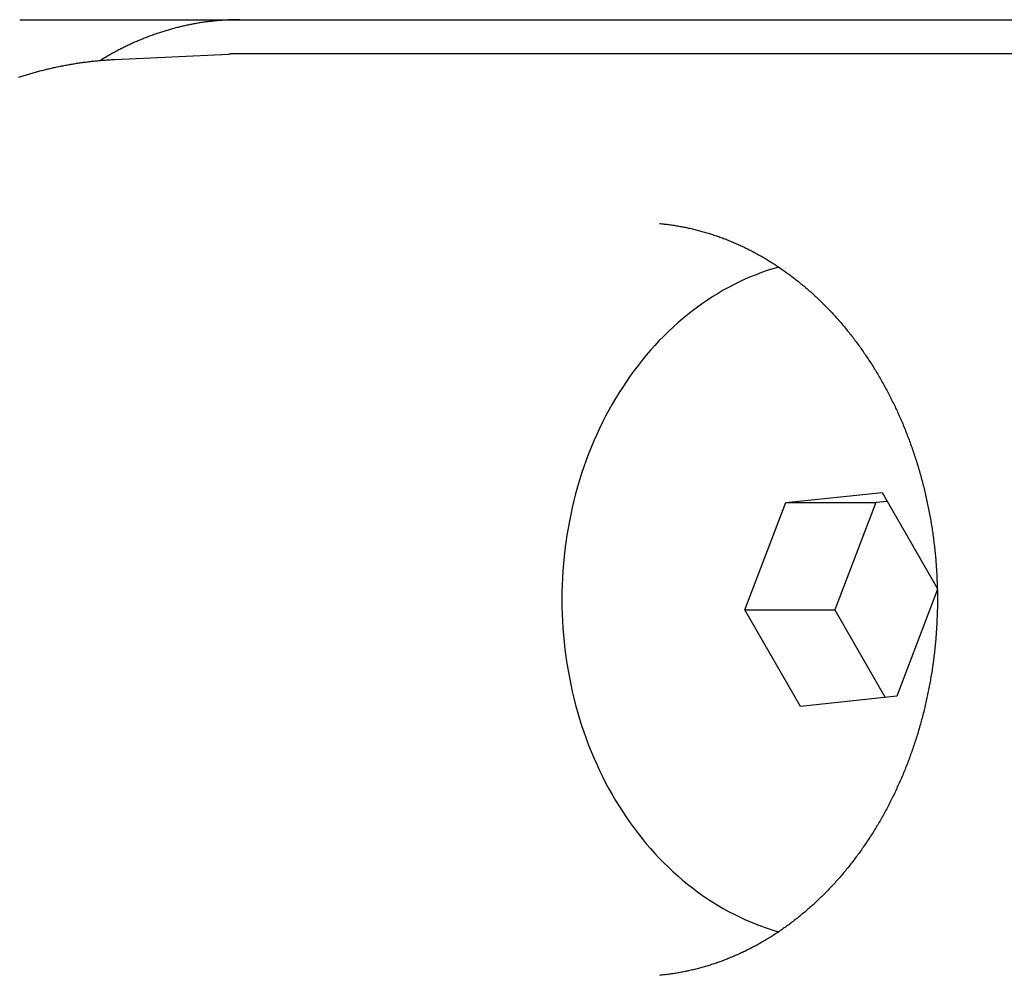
# Model space of a CAD drawing. Extents: x 668 to 3164, y 1007 to 2724.
# Tile 130 of 152: x 2842 to 2856, y 2161 to 2175. Entities that reach past the tile are written whole.
import ezdxf

# ---------------------------------------------------------------- set-up
doc = ezdxf.new("R2010")
doc.units = 0
doc.layers.add('KF_GRAVIS_12_REAR', color=7, linetype='CONTINUOUS')

# ---------------------------------------------------------------- blocks, each defined once
blk = doc.blocks.new('KF_GRAVIS_12_REAR')
at = {"layer": 'KF_GRAVIS_12_REAR'}
for p, q in [((-179.62293, -78.5), (-173.4975, -78.5)), ((-173.4975, -78.5), (-155.26367, -78.5)), ((-178.22605, -79.08292), (-176.55722, -79.00377)), ((-153.38676, -79), (-176.39817, -79)), ((-168.39343, -85.58119), (-166.98002, -85.43023)), ((-166.98002, -85.43023), (-166.17301, -86.8372)), ((-168.99304, -87.15096), (-168.39343, -85.58119)), ((-168.39343, -85.58119), (-167.0742, -85.58119)), ((-167.0742, -85.58119), (-167.67382, -87.15096)), ((-166.90386, -85.563), (-167.0742, -85.58119)), ((-166.1724, -86.86524), (-166.76583, -88.41881)), ((-168.99304, -87.15096), (-167.67382, -87.15096)), ((-168.17924, -88.56977), (-168.99304, -87.15096)), ((-167.67382, -87.15096), (-166.93617, -88.437)), ((-166.76583, -88.41881), (-168.17924, -88.56977))]:
    blk.add_line(p, q, dxfattribs=at)
for points in [[(-176.397, -78.5, 0), (-176.413, -78.5, 0), (-176.43, -78.5001, 0), (-176.446, -78.5003, 0), (-176.463, -78.5006, 0), (-176.48, -78.5009, 0), (-176.496, -78.5013, 0), (-176.513, -78.5018, 0), (-176.529, -78.5024, 0), (-176.546, -78.503, 0), (-176.562, -78.5037, 0), (-176.579, -78.5045, 0), (-176.595, -78.5053, 0), (-176.612, -78.5063, 0), (-176.628, -78.5073, 0), (-176.645, -78.5084, 0), (-176.662, -78.5095, 0), (-176.678, -78.5107, 0), (-176.695, -78.512, 0), (-176.711, -78.5134, 0), (-176.728, -78.5148, 0), (-176.744, -78.5164, 0), (-176.761, -78.518, 0), (-176.777, -78.5196, 0), (-176.794, -78.5214, 0), (-176.81, -78.5232, 0), (-176.827, -78.5251, 0), (-176.843, -78.527, 0), (-176.86, -78.5291, 0), (-176.876, -78.5312, 0), (-176.892, -78.5334, 0), (-176.909, -78.5356, 0), (-176.925, -78.538, 0), (-176.942, -78.5404, 0), (-176.958, -78.5429, 0), (-176.975, -78.5454, 0), (-176.991, -78.5481, 0), (-177.007, -78.5508, 0), (-177.024, -78.5535, 0), (-177.04, -78.5564, 0), (-177.057, -78.5593, 0), (-177.073, -78.5623, 0), (-177.089, -78.5654, 0), (-177.106, -78.5685, 0), (-177.122, -78.5717, 0), (-177.138, -78.575, 0), (-177.155, -78.5784, 0), (-177.171, -78.5818, 0), (-177.187, -78.5853, 0), (-177.204, -78.5889, 0), (-177.22, -78.5926, 0), (-177.236, -78.5963, 0), (-177.252, -78.6001, 0), (-177.269, -78.604, 0), (-177.285, -78.6079, 0), (-177.301, -78.6119, 0), (-177.317, -78.616, 0), (-177.334, -78.6202, 0), (-177.35, -78.6244, 0), (-177.366, -78.6288, 0), (-177.382, -78.6331, 0), (-177.398, -78.6376, 0), (-177.414, -78.6421, 0), (-177.43, -78.6467, 0), (-177.447, -78.6514, 0), (-177.463, -78.6561, 0), (-177.479, -78.661, 0), (-177.495, -78.6658, 0), (-177.511, -78.6708, 0), (-177.527, -78.6758, 0), (-177.543, -78.681, 0), (-177.559, -78.6861, 0), (-177.575, -78.6914, 0), (-177.591, -78.6967, 0), (-177.607, -78.7021, 0), (-177.623, -78.7076, 0), (-177.639, -78.7131, 0), (-177.655, -78.7187, 0), (-177.67, -78.7244, 0), (-177.686, -78.7301, 0), (-177.702, -78.7359, 0), (-177.718, -78.7418, 0), (-177.734, -78.7478, 0), (-177.75, -78.7538, 0), (-177.765, -78.7599, 0), (-177.781, -78.7661, 0), (-177.797, -78.7724, 0), (-177.813, -78.7787, 0), (-177.828, -78.7851, 0), (-177.844, -78.7915, 0), (-177.86, -78.798, 0), (-177.875, -78.8046, 0), (-177.891, -78.8113, 0), (-177.907, -78.8181, 0), (-177.922, -78.8249, 0), (-177.938, -78.8317, 0), (-177.953, -78.8387, 0), (-177.969, -78.8457, 0), (-177.984, -78.8528, 0), (-178, -78.8599, 0), (-178.015, -78.8672, 0), (-178.031, -78.8745, 0), (-178.046, -78.8818, 0), (-178.062, -78.8893, 0), (-178.077, -78.8968, 0), (-178.092, -78.9043, 0), (-178.108, -78.912, 0), (-178.123, -78.9197, 0), (-178.138, -78.9275, 0), (-178.153, -78.9353, 0), (-178.169, -78.9432, 0), (-178.184, -78.9512, 0), (-178.199, -78.9593, 0), (-178.214, -78.9674, 0), (-178.229, -78.9756, 0), (-178.244, -78.9838, 0), (-178.26, -78.9921, 0), (-178.275, -79.0005, 0), (-178.29, -79.009, 0), (-178.305, -79.0175, 0), (-178.32, -79.0261, 0), (-178.335, -79.0348, 0), (-178.35, -79.0435, 0), (-178.364, -79.0523, 0), (-178.379, -79.0611, 0), (-178.394, -79.0701, 0), (-178.409, -79.0791, 0), (-178.424, -79.0881, 0), (-178.439, -79.0973, 0)], [(-179.638, -79.3432, 0), (-179.622, -79.3378, 0), (-179.606, -79.3325, 0), (-179.589, -79.3273, 0), (-179.573, -79.3222, 0), (-179.557, -79.317, 0), (-179.54, -79.312, 0), (-179.524, -79.307, 0), (-179.508, -79.302, 0), (-179.491, -79.2971, 0), (-179.475, -79.2923, 0), (-179.458, -79.2875, 0), (-179.442, -79.2827, 0), (-179.425, -79.278, 0), (-179.409, -79.2734, 0), (-179.392, -79.2688, 0), (-179.376, -79.2643, 0), (-179.359, -79.2598, 0), (-179.342, -79.2554, 0), (-179.326, -79.251, 0), (-179.309, -79.2467, 0), (-179.293, -79.2424, 0), (-179.276, -79.2382, 0), (-179.259, -79.2341, 0), (-179.243, -79.23, 0), (-179.226, -79.2259, 0), (-179.209, -79.2219, 0), (-179.193, -79.218, 0), (-179.176, -79.2141, 0), (-179.159, -79.2102, 0), (-179.143, -79.2065, 0), (-179.126, -79.2027, 0), (-179.109, -79.1991, 0), (-179.092, -79.1955, 0), (-179.076, -79.1919, 0), (-179.059, -79.1884, 0), (-179.042, -79.1849, 0), (-179.025, -79.1815, 0), (-179.008, -79.1782, 0), (-178.991, -79.1749, 0), (-178.975, -79.1716, 0), (-178.958, -79.1685, 0), (-178.941, -79.1653, 0), (-178.924, -79.1622, 0), (-178.907, -79.1592, 0), (-178.89, -79.1563, 0), (-178.873, -79.1533, 0), (-178.856, -79.1505, 0), (-178.84, -79.1477, 0), (-178.823, -79.1449, 0), (-178.806, -79.1422, 0), (-178.789, -79.1396, 0), (-178.772, -79.137, 0), (-178.755, -79.1344, 0), (-178.738, -79.132, 0), (-178.721, -79.1295, 0), (-178.704, -79.1272, 0), (-178.687, -79.1248, 0), (-178.67, -79.1226, 0), (-178.653, -79.1204, 0), (-178.636, -79.1182, 0), (-178.619, -79.1161, 0), (-178.602, -79.1141, 0), (-178.585, -79.1121, 0), (-178.568, -79.1101, 0), (-178.551, -79.1083, 0), (-178.534, -79.1064, 0), (-178.517, -79.1047, 0), (-178.5, -79.1029, 0), (-178.483, -79.1013, 0), (-178.465, -79.0997, 0), (-178.448, -79.0981, 0), (-178.431, -79.0966, 0), (-178.414, -79.0952, 0), (-178.397, -79.0938, 0), (-178.38, -79.0925, 0), (-178.363, -79.0912, 0), (-178.346, -79.09, 0), (-178.329, -79.0888, 0), (-178.312, -79.0877, 0), (-178.295, -79.0866, 0), (-178.277, -79.0856, 0), (-178.26, -79.0847, 0), (-178.243, -79.0838, 0), (-178.226, -79.0829, 0)], [(-176.398, -79, 0), (-176.399, -79, 0), (-176.401, -79, 0), (-176.402, -79, 0), (-176.403, -79, 0), (-176.404, -79, 0), (-176.406, -79, 0), (-176.407, -79, 0), (-176.408, -79, 0), (-176.409, -79, 0), (-176.411, -79, 0), (-176.412, -79, 0), (-176.413, -79, 0), (-176.414, -79, 0), (-176.416, -79, 0), (-176.417, -79.0001, 0), (-176.418, -79.0001, 0), (-176.419, -79.0001, 0), (-176.421, -79.0001, 0), (-176.422, -79.0001, 0), (-176.423, -79.0001, 0), (-176.424, -79.0001, 0), (-176.426, -79.0001, 0), (-176.427, -79.0001, 0), (-176.428, -79.0001, 0), (-176.429, -79.0001, 0), (-176.43, -79.0002, 0), (-176.432, -79.0002, 0), (-176.433, -79.0002, 0), (-176.434, -79.0002, 0), (-176.435, -79.0002, 0), (-176.437, -79.0002, 0), (-176.438, -79.0002, 0), (-176.439, -79.0003, 0), (-176.44, -79.0003, 0), (-176.442, -79.0003, 0), (-176.443, -79.0003, 0), (-176.444, -79.0003, 0), (-176.445, -79.0003, 0), (-176.447, -79.0004, 0), (-176.448, -79.0004, 0), (-176.449, -79.0004, 0), (-176.45, -79.0004, 0), (-176.452, -79.0004, 0), (-176.453, -79.0004, 0), (-176.454, -79.0005, 0), (-176.455, -79.0005, 0), (-176.457, -79.0005, 0), (-176.458, -79.0005, 0), (-176.459, -79.0006, 0), (-176.46, -79.0006, 0), (-176.462, -79.0006, 0), (-176.463, -79.0006, 0), (-176.464, -79.0006, 0), (-176.465, -79.0007, 0), (-176.467, -79.0007, 0), (-176.468, -79.0007, 0), (-176.469, -79.0007, 0), (-176.47, -79.0008, 0), (-176.472, -79.0008, 0), (-176.473, -79.0008, 0), (-176.474, -79.0009, 0), (-176.475, -79.0009, 0), (-176.476, -79.0009, 0), (-176.478, -79.0009, 0), (-176.479, -79.001, 0), (-176.48, -79.001, 0), (-176.481, -79.001, 0), (-176.483, -79.0011, 0), (-176.484, -79.0011, 0), (-176.485, -79.0011, 0), (-176.486, -79.0012, 0), (-176.488, -79.0012, 0), (-176.489, -79.0012, 0), (-176.49, -79.0013, 0), (-176.491, -79.0013, 0), (-176.493, -79.0013, 0), (-176.494, -79.0014, 0), (-176.495, -79.0014, 0), (-176.496, -79.0014, 0), (-176.498, -79.0015, 0), (-176.499, -79.0015, 0), (-176.5, -79.0015, 0), (-176.501, -79.0016, 0), (-176.503, -79.0016, 0), (-176.504, -79.0017, 0), (-176.505, -79.0017, 0), (-176.506, -79.0017, 0), (-176.508, -79.0018, 0), (-176.509, -79.0018, 0), (-176.51, -79.0019, 0), (-176.511, -79.0019, 0), (-176.513, -79.0019, 0), (-176.514, -79.002, 0), (-176.515, -79.002, 0), (-176.516, -79.0021, 0), (-176.517, -79.0021, 0), (-176.519, -79.0022, 0), (-176.52, -79.0022, 0), (-176.521, -79.0023, 0), (-176.522, -79.0023, 0), (-176.524, -79.0023, 0), (-176.525, -79.0024, 0), (-176.526, -79.0024, 0), (-176.527, -79.0025, 0), (-176.529, -79.0025, 0), (-176.53, -79.0026, 0), (-176.531, -79.0026, 0), (-176.532, -79.0027, 0), (-176.534, -79.0027, 0), (-176.535, -79.0028, 0), (-176.536, -79.0028, 0), (-176.537, -79.0029, 0), (-176.539, -79.0029, 0), (-176.54, -79.003, 0), (-176.541, -79.003, 0), (-176.542, -79.0031, 0), (-176.544, -79.0032, 0), (-176.545, -79.0032, 0), (-176.546, -79.0033, 0), (-176.547, -79.0033, 0), (-176.549, -79.0034, 0), (-176.55, -79.0034, 0), (-176.551, -79.0035, 0), (-176.552, -79.0035, 0), (-176.553, -79.0036, 0), (-176.555, -79.0037, 0), (-176.556, -79.0037, 0), (-176.557, -79.0038, 0)], [(-170.246, -81.4883, 0), (-170.228, -81.49, 0), (-170.21, -81.4918, 0), (-170.192, -81.4937, 0), (-170.174, -81.4956, 0), (-170.156, -81.4977, 0), (-170.138, -81.4999, 0), (-170.12, -81.5021, 0), (-170.102, -81.5045, 0), (-170.085, -81.5069, 0), (-170.067, -81.5094, 0), (-170.049, -81.5121, 0), (-170.031, -81.5148, 0), (-170.013, -81.5176, 0), (-169.995, -81.5205, 0), (-169.977, -81.5235, 0), (-169.959, -81.5266, 0), (-169.941, -81.5298, 0), (-169.924, -81.5331, 0), (-169.906, -81.5365, 0), (-169.888, -81.5399, 0), (-169.87, -81.5435, 0), (-169.852, -81.5471, 0), (-169.834, -81.5509, 0), (-169.817, -81.5547, 0), (-169.799, -81.5587, 0), (-169.781, -81.5627, 0), (-169.763, -81.5668, 0), (-169.746, -81.571, 0), (-169.728, -81.5753, 0), (-169.71, -81.5797, 0), (-169.692, -81.5842, 0), (-169.675, -81.5888, 0), (-169.657, -81.5935, 0), (-169.639, -81.5983, 0), (-169.622, -81.6031, 0), (-169.604, -81.6081, 0), (-169.586, -81.6132, 0), (-169.569, -81.6183, 0), (-169.551, -81.6235, 0), (-169.533, -81.6289, 0), (-169.516, -81.6343, 0), (-169.498, -81.6398, 0), (-169.481, -81.6454, 0), (-169.463, -81.6511, 0), (-169.446, -81.6569, 0), (-169.428, -81.6628, 0), (-169.411, -81.6688, 0), (-169.393, -81.6749, 0), (-169.376, -81.681, 0), (-169.358, -81.6873, 0), (-169.341, -81.6936, 0), (-169.323, -81.7001, 0), (-169.306, -81.7066, 0), (-169.288, -81.7132, 0), (-169.271, -81.7199, 0), (-169.254, -81.7268, 0), (-169.236, -81.7337, 0), (-169.219, -81.7407, 0), (-169.202, -81.7477, 0), (-169.184, -81.7549, 0), (-169.167, -81.7622, 0), (-169.15, -81.7696, 0), (-169.133, -81.777, 0), (-169.116, -81.7846, 0), (-169.098, -81.7922, 0), (-169.081, -81.7999, 0), (-169.064, -81.8078, 0), (-169.047, -81.8157, 0), (-169.03, -81.8237, 0), (-169.013, -81.8318, 0), (-168.996, -81.84, 0), (-168.979, -81.8483, 0), (-168.962, -81.8567, 0), (-168.945, -81.8651, 0), (-168.928, -81.8737, 0), (-168.911, -81.8824, 0), (-168.894, -81.8911, 0), (-168.877, -81.8999, 0), (-168.86, -81.9089, 0), (-168.843, -81.9179, 0), (-168.826, -81.927, 0), (-168.81, -81.9362, 0), (-168.793, -81.9455, 0), (-168.776, -81.9549, 0), (-168.759, -81.9644, 0), (-168.743, -81.9739, 0), (-168.726, -81.9836, 0), (-168.709, -81.9934, 0), (-168.693, -82.0032, 0), (-168.676, -82.0131, 0), (-168.659, -82.0232, 0), (-168.643, -82.0333, 0), (-168.626, -82.0435, 0), (-168.61, -82.0538, 0), (-168.593, -82.0642, 0), (-168.577, -82.0747, 0), (-168.561, -82.0852, 0), (-168.544, -82.0959, 0), (-168.528, -82.1066, 0), (-168.512, -82.1175, 0), (-168.495, -82.1284, 0), (-168.479, -82.1394, 0), (-168.463, -82.1505, 0), (-168.447, -82.1617, 0), (-168.431, -82.173, 0), (-168.415, -82.1844, 0), (-168.398, -82.1958, 0), (-168.382, -82.2074, 0), (-168.366, -82.219, 0), (-168.35, -82.2307, 0), (-168.335, -82.2425, 0), (-168.319, -82.2544, 0), (-168.303, -82.2664, 0), (-168.287, -82.2785, 0), (-168.271, -82.2906, 0), (-168.255, -82.3029, 0), (-168.24, -82.3152, 0), (-168.224, -82.3276, 0), (-168.208, -82.3401, 0), (-168.193, -82.3527, 0), (-168.177, -82.3654, 0), (-168.162, -82.3781, 0), (-168.146, -82.391, 0), (-168.131, -82.4039, 0), (-168.115, -82.4169, 0), (-168.1, -82.43, 0), (-168.084, -82.4432, 0), (-168.069, -82.4565, 0), (-168.054, -82.4698, 0), (-168.039, -82.4832, 0), (-168.023, -82.4968, 0), (-168.008, -82.5104, 0), (-167.993, -82.5241, 0), (-167.978, -82.5378, 0), (-167.963, -82.5517, 0), (-167.948, -82.5656, 0), (-167.933, -82.5797, 0), (-167.918, -82.5938, 0), (-167.903, -82.608, 0), (-167.889, -82.6222, 0), (-167.874, -82.6366, 0), (-167.859, -82.651, 0), (-167.844, -82.6655, 0), (-167.83, -82.6801, 0), (-167.815, -82.6948, 0), (-167.801, -82.7096, 0), (-167.786, -82.7244, 0), (-167.772, -82.7394, 0), (-167.757, -82.7544, 0), (-167.743, -82.7695, 0), (-167.729, -82.7846, 0), (-167.714, -82.7999, 0), (-167.7, -82.8152, 0), (-167.686, -82.8306, 0), (-167.672, -82.8461, 0), (-167.658, -82.8617, 0), (-167.644, -82.8774, 0), (-167.63, -82.8931, 0), (-167.616, -82.9089, 0), (-167.602, -82.9248, 0), (-167.588, -82.9408, 0), (-167.574, -82.9568, 0), (-167.561, -82.9729, 0), (-167.547, -82.9891, 0), (-167.533, -83.0054, 0), (-167.52, -83.0218, 0), (-167.506, -83.0382, 0), (-167.493, -83.0547, 0), (-167.48, -83.0713, 0), (-167.466, -83.088, 0), (-167.453, -83.1047, 0), (-167.44, -83.1215, 0), (-167.426, -83.1384, 0), (-167.413, -83.1554, 0), (-167.4, -83.1724, 0), (-167.387, -83.1896, 0), (-167.374, -83.2067, 0), (-167.361, -83.224, 0), (-167.348, -83.2413, 0), (-167.336, -83.2587, 0), (-167.323, -83.2762, 0), (-167.31, -83.2938, 0), (-167.298, -83.3114, 0), (-167.285, -83.3291, 0), (-167.273, -83.3468, 0), (-167.26, -83.3647, 0), (-167.248, -83.3826, 0), (-167.235, -83.4006, 0), (-167.223, -83.4186, 0), (-167.211, -83.4367, 0), (-167.199, -83.4549, 0), (-167.187, -83.4731, 0), (-167.174, -83.4915, 0), (-167.162, -83.5098, 0), (-167.151, -83.5283, 0), (-167.139, -83.5468, 0), (-167.127, -83.5654, 0), (-167.115, -83.5841, 0), (-167.103, -83.6028, 0), (-167.092, -83.6216, 0), (-167.08, -83.6404, 0), (-167.069, -83.6593, 0), (-167.057, -83.6783, 0), (-167.046, -83.6974, 0), (-167.035, -83.7165, 0), (-167.023, -83.7357, 0), (-167.012, -83.7549, 0), (-167.001, -83.7742, 0), (-166.99, -83.7936, 0), (-166.979, -83.813, 0), (-166.968, -83.8325, 0), (-166.957, -83.852, 0), (-166.946, -83.8716, 0), (-166.936, -83.8913, 0), (-166.925, -83.911, 0), (-166.914, -83.9308, 0), (-166.904, -83.9507, 0), (-166.893, -83.9706, 0), (-166.883, -83.9906, 0), (-166.873, -84.0106, 0), (-166.862, -84.0307, 0), (-166.852, -84.0509, 0), (-166.842, -84.0711, 0), (-166.832, -84.0914, 0), (-166.822, -84.1117, 0), (-166.812, -84.1321, 0), (-166.802, -84.1525, 0), (-166.792, -84.173, 0), (-166.783, -84.1936, 0), (-166.773, -84.2142, 0), (-166.763, -84.2348, 0), (-166.754, -84.2556, 0), (-166.745, -84.2763, 0), (-166.735, -84.2972, 0), (-166.726, -84.3181, 0), (-166.717, -84.339, 0), (-166.707, -84.36, 0), (-166.698, -84.381, 0), (-166.689, -84.4021, 0), (-166.68, -84.4233, 0), (-166.672, -84.4445, 0), (-166.663, -84.4657, 0), (-166.654, -84.487, 0), (-166.645, -84.5084, 0), (-166.637, -84.5298, 0), (-166.628, -84.5512, 0), (-166.62, -84.5727, 0), (-166.612, -84.5943, 0), (-166.603, -84.6159, 0), (-166.595, -84.6375, 0), (-166.587, -84.6592, 0), (-166.579, -84.6809, 0), (-166.571, -84.7027, 0), (-166.563, -84.7245, 0), (-166.555, -84.7464, 0), (-166.547, -84.7683, 0), (-166.54, -84.7903, 0), (-166.532, -84.8123, 0), (-166.524, -84.8343, 0), (-166.517, -84.8564, 0), (-166.51, -84.8785, 0), (-166.502, -84.9007, 0), (-166.495, -84.9229, 0), (-166.488, -84.9452, 0), (-166.481, -84.9675, 0), (-166.474, -84.9898, 0), (-166.467, -85.0122, 0), (-166.46, -85.0346, 0), (-166.453, -85.0571, 0), (-166.447, -85.0796, 0), (-166.44, -85.1021, 0), (-166.433, -85.1247, 0), (-166.427, -85.1473, 0), (-166.42, -85.1699, 0), (-166.414, -85.1926, 0), (-166.408, -85.2153, 0), (-166.402, -85.2381, 0), (-166.396, -85.2608, 0), (-166.39, -85.2837, 0), (-166.384, -85.3065, 0), (-166.378, -85.3294, 0), (-166.372, -85.3523, 0), (-166.366, -85.3753, 0), (-166.361, -85.3983, 0), (-166.355, -85.4213, 0), (-166.35, -85.4443, 0), (-166.344, -85.4674, 0), (-166.339, -85.4905, 0), (-166.334, -85.5137, 0), (-166.329, -85.5368, 0), (-166.324, -85.56, 0), (-166.319, -85.5833, 0), (-166.314, -85.6065, 0), (-166.309, -85.6298, 0), (-166.304, -85.6531, 0), (-166.3, -85.6765, 0), (-166.295, -85.6998, 0), (-166.291, -85.7232, 0), (-166.286, -85.7466, 0), (-166.282, -85.7701, 0), (-166.278, -85.7935, 0), (-166.273, -85.817, 0), (-166.269, -85.8406, 0), (-166.265, -85.8641, 0), (-166.262, -85.8877, 0), (-166.258, -85.9112, 0), (-166.254, -85.9349, 0), (-166.25, -85.9585, 0), (-166.247, -85.9821, 0), (-166.243, -86.0058, 0), (-166.24, -86.0295, 0), (-166.236, -86.0532, 0), (-166.233, -86.0769, 0), (-166.23, -86.1007, 0), (-166.227, -86.1244, 0), (-166.224, -86.1482, 0), (-166.221, -86.172, 0), (-166.218, -86.1958, 0), (-166.215, -86.2197, 0), (-166.213, -86.2435, 0), (-166.21, -86.2674, 0), (-166.208, -86.2913, 0), (-166.205, -86.3152, 0), (-166.203, -86.3391, 0), (-166.201, -86.363, 0), (-166.198, -86.3869, 0), (-166.196, -86.4109, 0), (-166.194, -86.4348, 0), (-166.192, -86.4588, 0), (-166.191, -86.4828, 0), (-166.189, -86.5068, 0), (-166.187, -86.5308, 0), (-166.186, -86.5548, 0), (-166.184, -86.5788, 0), (-166.183, -86.6028, 0), (-166.181, -86.6268, 0), (-166.18, -86.6509, 0), (-166.179, -86.6749, 0), (-166.178, -86.699, 0), (-166.177, -86.723, 0), (-166.176, -86.7471, 0), (-166.175, -86.7712, 0), (-166.174, -86.7953, 0), (-166.174, -86.8193, 0), (-166.173, -86.8434, 0), (-166.172, -86.8675, 0), (-166.172, -86.8916, 0), (-166.172, -86.9157, 0), (-166.171, -86.9398, 0), (-166.171, -86.9639, 0), (-166.171, -86.988, 0), (-166.171, -87.0121, 0), (-166.171, -87.0361, 0), (-166.171, -87.0602, 0), (-166.172, -87.0843, 0), (-166.172, -87.1084, 0), (-166.172, -87.1325, 0), (-166.173, -87.1566, 0), (-166.174, -87.1807, 0), (-166.174, -87.2048, 0), (-166.175, -87.2288, 0), (-166.176, -87.2529, 0), (-166.177, -87.277, 0), (-166.178, -87.301, 0), (-166.179, -87.3251, 0), (-166.18, -87.3491, 0), (-166.181, -87.3732, 0), (-166.183, -87.3972, 0), (-166.184, -87.4212, 0), (-166.185, -87.4452, 0), (-166.187, -87.4693, 0), (-166.189, -87.4933, 0), (-166.19, -87.5172, 0), (-166.192, -87.5412, 0), (-166.194, -87.5652, 0), (-166.196, -87.5891, 0), (-166.198, -87.6131, 0), (-166.201, -87.637, 0), (-166.203, -87.6609, 0), (-166.205, -87.6848, 0), (-166.208, -87.7087, 0), (-166.21, -87.7326, 0), (-166.213, -87.7565, 0), (-166.215, -87.7803, 0), (-166.218, -87.8042, 0), (-166.221, -87.828, 0), (-166.224, -87.8518, 0), (-166.227, -87.8755, 0), (-166.23, -87.8993, 0), (-166.233, -87.9231, 0), (-166.236, -87.9468, 0), (-166.24, -87.9705, 0), (-166.243, -87.9942, 0), (-166.247, -88.0178, 0), (-166.25, -88.0415, 0), (-166.254, -88.0651, 0), (-166.258, -88.0887, 0), (-166.262, -88.1123, 0), (-166.266, -88.1359, 0), (-166.27, -88.1594, 0), (-166.274, -88.1829, 0), (-166.278, -88.2064, 0), (-166.282, -88.2299, 0), (-166.286, -88.2533, 0), (-166.291, -88.2767, 0), (-166.295, -88.3001, 0), (-166.3, -88.3235, 0), (-166.304, -88.3469, 0), (-166.309, -88.3702, 0), (-166.314, -88.3935, 0), (-166.319, -88.4167, 0), (-166.324, -88.4399, 0), (-166.329, -88.4631, 0), (-166.334, -88.4863, 0), (-166.339, -88.5095, 0), (-166.345, -88.5326, 0), (-166.35, -88.5557, 0), (-166.355, -88.5787, 0), (-166.361, -88.6017, 0), (-166.366, -88.6247, 0), (-166.372, -88.6477, 0), (-166.378, -88.6706, 0), (-166.384, -88.6935, 0), (-166.39, -88.7164, 0), (-166.396, -88.7392, 0), (-166.402, -88.762, 0), (-166.408, -88.7847, 0), (-166.414, -88.8074, 0), (-166.42, -88.8301, 0), (-166.427, -88.8528, 0), (-166.433, -88.8754, 0), (-166.44, -88.898, 0), (-166.446, -88.9205, 0), (-166.453, -88.943, 0), (-166.46, -88.9654, 0), (-166.467, -88.9879, 0), (-166.474, -89.0102, 0), (-166.481, -89.0326, 0), (-166.488, -89.0549, 0), (-166.495, -89.0771, 0), (-166.502, -89.0993, 0), (-166.51, -89.1215, 0), (-166.517, -89.1437, 0), (-166.524, -89.1657, 0), (-166.532, -89.1878, 0), (-166.54, -89.2098, 0), (-166.547, -89.2317, 0), (-166.555, -89.2537, 0), (-166.563, -89.2755, 0), (-166.571, -89.2974, 0), (-166.579, -89.3191, 0), (-166.587, -89.3409, 0), (-166.595, -89.3625, 0), (-166.603, -89.3842, 0), (-166.611, -89.4058, 0), (-166.62, -89.4273, 0), (-166.628, -89.4488, 0), (-166.637, -89.4702, 0), (-166.645, -89.4916, 0), (-166.654, -89.513, 0), (-166.663, -89.5343, 0), (-166.672, -89.5555, 0), (-166.68, -89.5767, 0), (-166.689, -89.5978, 0), (-166.698, -89.6189, 0), (-166.707, -89.64, 0), (-166.717, -89.6609, 0), (-166.726, -89.6819, 0), (-166.735, -89.7028, 0), (-166.745, -89.7236, 0), (-166.754, -89.7444, 0), (-166.764, -89.7651, 0), (-166.773, -89.7857, 0), (-166.783, -89.8063, 0), (-166.792, -89.8269, 0), (-166.802, -89.8474, 0), (-166.812, -89.8678, 0), (-166.822, -89.8882, 0), (-166.832, -89.9086, 0), (-166.842, -89.9288, 0), (-166.852, -89.949, 0), (-166.862, -89.9692, 0), (-166.873, -89.9893, 0), (-166.883, -90.0093, 0), (-166.893, -90.0293, 0), (-166.904, -90.0492, 0), (-166.914, -90.0691, 0), (-166.925, -90.0889, 0), (-166.936, -90.1086, 0), (-166.946, -90.1283, 0), (-166.957, -90.1479, 0), (-166.968, -90.1675, 0), (-166.979, -90.187, 0), (-166.99, -90.2064, 0), (-167.001, -90.2258, 0), (-167.012, -90.2451, 0), (-167.023, -90.2644, 0), (-167.035, -90.2836, 0), (-167.046, -90.3027, 0), (-167.057, -90.3217, 0), (-167.069, -90.3407, 0), (-167.08, -90.3596, 0), (-167.092, -90.3785, 0), (-167.103, -90.3973, 0), (-167.115, -90.416, 0), (-167.127, -90.4347, 0), (-167.139, -90.4533, 0), (-167.151, -90.4718, 0), (-167.162, -90.4903, 0), (-167.174, -90.5086, 0), (-167.186, -90.527, 0), (-167.199, -90.5452, 0), (-167.211, -90.5634, 0), (-167.223, -90.5815, 0), (-167.235, -90.5996, 0), (-167.248, -90.6175, 0), (-167.26, -90.6354, 0), (-167.272, -90.6533, 0), (-167.285, -90.671, 0), (-167.298, -90.6887, 0), (-167.31, -90.7063, 0), (-167.323, -90.7239, 0), (-167.336, -90.7414, 0), (-167.348, -90.7588, 0), (-167.361, -90.7761, 0), (-167.374, -90.7933, 0), (-167.387, -90.8105, 0), (-167.4, -90.8276, 0), (-167.413, -90.8447, 0), (-167.426, -90.8616, 0), (-167.44, -90.8785, 0), (-167.453, -90.8953, 0), (-167.466, -90.912, 0), (-167.48, -90.9287, 0), (-167.493, -90.9452, 0), (-167.506, -90.9617, 0), (-167.52, -90.9782, 0), (-167.533, -90.9945, 0), (-167.547, -91.0108, 0), (-167.561, -91.027, 0), (-167.574, -91.0431, 0), (-167.588, -91.0591, 0), (-167.602, -91.0751, 0), (-167.616, -91.091, 0), (-167.63, -91.1068, 0), (-167.644, -91.1225, 0), (-167.658, -91.1382, 0), (-167.672, -91.1537, 0), (-167.686, -91.1692, 0), (-167.7, -91.1846, 0), (-167.714, -91.2, 0), (-167.729, -91.2152, 0), (-167.743, -91.2304, 0), (-167.757, -91.2455, 0), (-167.772, -91.2605, 0), (-167.786, -91.2754, 0), (-167.801, -91.2903, 0), (-167.815, -91.3051, 0), (-167.83, -91.3198, 0), (-167.844, -91.3344, 0), (-167.859, -91.3489, 0), (-167.874, -91.3633, 0), (-167.889, -91.3777, 0), (-167.903, -91.392, 0), (-167.918, -91.4062, 0), (-167.933, -91.4203, 0), (-167.948, -91.4343, 0), (-167.963, -91.4483, 0), (-167.978, -91.4622, 0), (-167.993, -91.476, 0), (-168.008, -91.4897, 0), (-168.023, -91.5033, 0), (-168.039, -91.5168, 0), (-168.054, -91.5303, 0), (-168.069, -91.5436, 0), (-168.084, -91.5569, 0), (-168.1, -91.5701, 0), (-168.115, -91.5832, 0), (-168.131, -91.5962, 0), (-168.146, -91.6092, 0), (-168.162, -91.622, 0), (-168.177, -91.6348, 0), (-168.193, -91.6475, 0), (-168.208, -91.6601, 0), (-168.224, -91.6726, 0), (-168.24, -91.685, 0), (-168.255, -91.6973, 0), (-168.271, -91.7096, 0), (-168.287, -91.7217, 0), (-168.303, -91.7338, 0), (-168.319, -91.7458, 0), (-168.335, -91.7577, 0), (-168.35, -91.7695, 0), (-168.366, -91.7812, 0), (-168.382, -91.7928, 0), (-168.398, -91.8044, 0), (-168.415, -91.8158, 0), (-168.431, -91.8272, 0), (-168.447, -91.8384, 0), (-168.463, -91.8496, 0), (-168.479, -91.8607, 0), (-168.495, -91.8717, 0), (-168.512, -91.8826, 0), (-168.528, -91.8935, 0), (-168.544, -91.9042, 0), (-168.561, -91.9148, 0), (-168.577, -91.9254, 0), (-168.593, -91.9359, 0), (-168.61, -91.9462, 0), (-168.626, -91.9565, 0), (-168.643, -91.9667, 0), (-168.659, -91.9768, 0), (-168.676, -91.9868, 0), (-168.693, -91.9968, 0), (-168.709, -92.0066, 0), (-168.726, -92.0163, 0), (-168.743, -92.026, 0), (-168.759, -92.0355, 0), (-168.776, -92.045, 0), (-168.793, -92.0544, 0), (-168.809, -92.0637, 0), (-168.826, -92.0729, 0), (-168.843, -92.082, 0), (-168.86, -92.091, 0), (-168.877, -92.0999, 0), (-168.894, -92.1088, 0), (-168.911, -92.1175, 0), (-168.928, -92.1262, 0), (-168.945, -92.1347, 0), (-168.962, -92.1432, 0), (-168.979, -92.1516, 0), (-168.996, -92.1599, 0), (-169.013, -92.1681, 0), (-169.03, -92.1762, 0), (-169.047, -92.1842, 0), (-169.064, -92.1921, 0), (-169.081, -92.2, 0), (-169.098, -92.2077, 0), (-169.116, -92.2153, 0), (-169.133, -92.2229, 0), (-169.15, -92.2304, 0), (-169.167, -92.2377, 0), (-169.184, -92.245, 0), (-169.202, -92.2522, 0), (-169.219, -92.2593, 0), (-169.236, -92.2663, 0), (-169.254, -92.2732, 0), (-169.271, -92.28, 0), (-169.288, -92.2868, 0), (-169.306, -92.2934, 0), (-169.323, -92.2999, 0), (-169.341, -92.3064, 0), (-169.358, -92.3127, 0), (-169.376, -92.319, 0), (-169.393, -92.3252, 0), (-169.411, -92.3313, 0), (-169.428, -92.3372, 0), (-169.446, -92.3431, 0), (-169.463, -92.3489, 0), (-169.481, -92.3546, 0), (-169.498, -92.3603, 0), (-169.516, -92.3658, 0), (-169.534, -92.3712, 0), (-169.551, -92.3765, 0), (-169.569, -92.3818, 0), (-169.586, -92.3869, 0), (-169.604, -92.392, 0), (-169.622, -92.3969, 0), (-169.639, -92.4018, 0), (-169.657, -92.4066, 0), (-169.675, -92.4113, 0), (-169.693, -92.4158, 0), (-169.71, -92.4203, 0), (-169.728, -92.4247, 0), (-169.746, -92.429, 0), (-169.763, -92.4333, 0), (-169.781, -92.4374, 0), (-169.799, -92.4414, 0), (-169.817, -92.4453, 0), (-169.835, -92.4492, 0), (-169.852, -92.4529, 0), (-169.87, -92.4566, 0), (-169.888, -92.4601, 0), (-169.906, -92.4636, 0), (-169.924, -92.467, 0), (-169.941, -92.4702, 0), (-169.959, -92.4734, 0), (-169.977, -92.4765, 0), (-169.995, -92.4795, 0), (-170.013, -92.4824, 0), (-170.031, -92.4852, 0), (-170.049, -92.488, 0), (-170.067, -92.4906, 0), (-170.085, -92.4931, 0), (-170.102, -92.4955, 0), (-170.12, -92.4979, 0), (-170.138, -92.5001, 0), (-170.156, -92.5023, 0), (-170.174, -92.5044, 0), (-170.192, -92.5063, 0), (-170.21, -92.5082, 0), (-170.228, -92.51, 0), (-170.246, -92.5117, 0)], [(-168.497, -82.1271, 0), (-168.581, -82.1517, 0), (-168.664, -82.1784, 0), (-168.747, -82.2073, 0), (-168.829, -82.2383, 0), (-168.911, -82.2714, 0), (-168.992, -82.3066, 0), (-169.072, -82.3439, 0), (-169.152, -82.3832, 0), (-169.231, -82.4245, 0), (-169.31, -82.4679, 0), (-169.387, -82.5133, 0), (-169.464, -82.5607, 0), (-169.54, -82.61, 0), (-169.615, -82.6612, 0), (-169.689, -82.7144, 0), (-169.763, -82.7695, 0), (-169.835, -82.8264, 0), (-169.906, -82.8852, 0), (-169.977, -82.9458, 0), (-170.046, -83.0081, 0), (-170.114, -83.0723, 0), (-170.181, -83.1382, 0), (-170.247, -83.2057, 0), (-170.312, -83.275, 0), (-170.375, -83.3459, 0), (-170.438, -83.4184, 0), (-170.499, -83.4925, 0), (-170.558, -83.5682, 0), (-170.617, -83.6453, 0), (-170.674, -83.724, 0), (-170.729, -83.8041, 0), (-170.784, -83.8856, 0), (-170.837, -83.9684, 0), (-170.888, -84.0527, 0), (-170.938, -84.1382, 0), (-170.987, -84.225, 0), (-171.034, -84.313, 0), (-171.079, -84.4022, 0), (-171.123, -84.4925, 0), (-171.165, -84.5839, 0), (-171.206, -84.6765, 0), (-171.245, -84.77, 0), (-171.283, -84.8645, 0), (-171.319, -84.96, 0), (-171.353, -85.0563, 0), (-171.386, -85.1536, 0), (-171.417, -85.2516, 0), (-171.446, -85.3504, 0), (-171.474, -85.45, 0), (-171.499, -85.5502, 0), (-171.524, -85.6511, 0), (-171.546, -85.7525, 0), (-171.566, -85.8545, 0), (-171.585, -85.957, 0), (-171.602, -86.06, 0), (-171.618, -86.1634, 0), (-171.631, -86.2672, 0), (-171.643, -86.3713, 0), (-171.653, -86.4756, 0), (-171.661, -86.5802, 0), (-171.667, -86.685, 0), (-171.672, -86.7899, 0), (-171.674, -86.8949, 0), (-171.675, -87, 0), (-171.674, -87.1051, 0), (-171.672, -87.2101, 0), (-171.667, -87.315, 0), (-171.661, -87.4198, 0), (-171.653, -87.5244, 0), (-171.643, -87.6287, 0), (-171.631, -87.7328, 0), (-171.618, -87.8366, 0), (-171.602, -87.94, 0), (-171.585, -88.043, 0), (-171.566, -88.1455, 0), (-171.546, -88.2475, 0), (-171.524, -88.3489, 0), (-171.499, -88.4498, 0), (-171.474, -88.55, 0), (-171.446, -88.6496, 0), (-171.417, -88.7484, 0), (-171.386, -88.8464, 0), (-171.353, -88.9437, 0), (-171.319, -89.04, 0), (-171.283, -89.1355, 0), (-171.245, -89.23, 0), (-171.206, -89.3235, 0), (-171.165, -89.4161, 0), (-171.123, -89.5075, 0), (-171.079, -89.5978, 0), (-171.034, -89.687, 0), (-170.987, -89.775, 0), (-170.938, -89.8618, 0), (-170.888, -89.9473, 0), (-170.837, -90.0316, 0), (-170.784, -90.1144, 0), (-170.729, -90.1959, 0), (-170.674, -90.276, 0), (-170.617, -90.3547, 0), (-170.558, -90.4318, 0), (-170.499, -90.5075, 0), (-170.438, -90.5816, 0), (-170.375, -90.6541, 0), (-170.312, -90.725, 0), (-170.247, -90.7943, 0), (-170.181, -90.8618, 0), (-170.114, -90.9277, 0), (-170.046, -90.9919, 0), (-169.977, -91.0542, 0), (-169.906, -91.1148, 0), (-169.835, -91.1736, 0), (-169.763, -91.2305, 0), (-169.689, -91.2856, 0), (-169.615, -91.3388, 0), (-169.54, -91.39, 0), (-169.464, -91.4393, 0), (-169.387, -91.4867, 0), (-169.31, -91.5321, 0), (-169.231, -91.5755, 0), (-169.152, -91.6168, 0), (-169.072, -91.6561, 0), (-168.992, -91.6934, 0), (-168.911, -91.7286, 0), (-168.829, -91.7617, 0), (-168.747, -91.7927, 0), (-168.664, -91.8216, 0), (-168.581, -91.8483, 0), (-168.497, -91.8729, 0)]]:
    blk.add_polyline3d(points, dxfattribs=at)

msp = doc.modelspace()

# ---------------------------------------------------------------- block references
at = {"layer": 'KF_GRAVIS_12_REAR'}
msp.add_blockref('KF_GRAVIS_12_REAR', (3021.439, 2253.101), dxfattribs=at)

doc.saveas('drawing.dxf')
